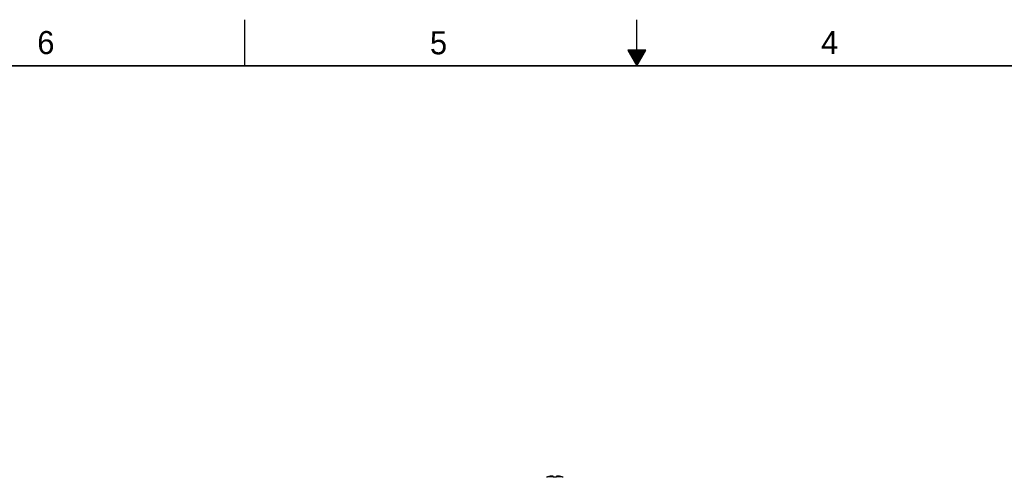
# Model space of a CAD drawing. Header units: inches. Extents: x 0 to 34, y 0 to 22.
# Tile 56 of 80: x 10.3 to 21, y 17 to 22. Entities that reach past the tile are written whole.
import ezdxf

# ---------------------------------------------------------------- set-up
doc = ezdxf.new("R2010")
doc.units = ezdxf.units.IN
doc.header["$LTSCALE"] = 1.87
doc.header["$MEASUREMENT"] = 0
doc.layers.get('0').update_dxf_attribs({"linetype": 'CONTINUOUS'})
doc.styles.get("Standard").update_dxf_attribs({"font": 'txt', "width": 0.8})

msp = doc.modelspace()

# ---------------------------------------------------------------- linework, layer by layer
at = {"color": 2, "linetype": 'CONTINUOUS'}
for p, q in [((12.75, 21.5), (12.75, 22)), ((17, 21.5), (17, 22)), ((16.902, 21.6697), (17, 21.5)), ((17.098, 21.6697), (16.902, 21.6697)), ((17, 21.5), (17.098, 21.6697)), ((16.9076, 21.66), (17.0924, 21.66)), ((16.9134, 21.65), (17.0866, 21.65)), ((16.9192, 21.64), (17.0808, 21.64)), ((16.925, 21.63), (17.0751, 21.63)), ((16.9307, 21.62), (17.0693, 21.62)), ((16.9365, 21.61), (17.0635, 21.61)), ((16.9423, 21.6), (17.0578, 21.6)), ((16.9481, 21.59), (17.052, 21.59)), ((16.9538, 21.58), (17.0462, 21.58)), ((16.9596, 21.57), (17.0404, 21.57)), ((16.9654, 21.56), (17.0347, 21.56)), ((16.9712, 21.55), (17.0289, 21.55)), ((16.9769, 21.54), (17.0231, 21.54)), ((16.9827, 21.53), (17.0173, 21.53)), ((16.9885, 21.52), (17.0116, 21.52)), ((16.9942, 21.51), (17.0058, 21.51))]:
    msp.add_line(p, q, dxfattribs=at)
at = {"color": 7, "linetype": 'CONTINUOUS'}
for p, q in [((16.0239, 17.0377), (16.022, 17.0377)), ((16.093, 17.0429), (16.0378, 17.0429)), ((16.0935, 17.0377), (16.0924, 17.0485)), ((16.13, 17.0377), (16.0935, 17.0377)), ((16.1312, 17.0485), (16.13, 17.0377)), ((16.1857, 17.0429), (16.1306, 17.0429)), ((16.2016, 17.0377), (16.1997, 17.0377))]:
    msp.add_line(p, q, dxfattribs=at)
at = {"color": 7, "linetype": 'CONTINUOUS', "const_width": 0.02}
msp.add_lwpolyline([(33.5, 21.5), (0.5, 21.5)], dxfattribs=at)
at = {"color": 7, "linetype": 'CONTINUOUS'}
for points, knots in [([(16.0378, 17.0429), (16.0363, 17.0424), (16.0331, 17.0414), (16.0285, 17.0396), (16.0254, 17.0384), (16.0239, 17.0377)], [0, 0, 0, 0, 0.3346419, 0.6678854, 1, 1, 1, 1]), ([(16.0601, 17.0485), (16.0589, 17.0482), (16.0565, 17.0477), (16.0526, 17.0468), (16.0482, 17.0458), (16.0432, 17.0444), (16.0397, 17.0434), (16.0378, 17.0429)], [0, 0, 0, 0, 0.1541664, 0.3267937, 0.5223432, 0.7452591, 1, 1, 1, 1]), ([(16.0804, 17.0506), (16.0797, 17.0506), (16.0784, 17.0505), (16.0764, 17.0504), (16.0744, 17.0502), (16.0724, 17.05), (16.0704, 17.0498), (16.0684, 17.0496), (16.0664, 17.0494), (16.0643, 17.0491), (16.0622, 17.0488), (16.0608, 17.0486), (16.0601, 17.0485)], [0, 0, 0, 0, 0.0983382, 0.1961915, 0.2938052, 0.3914295, 0.4893956, 0.5880936, 0.6879692, 0.7895236, 0.893337, 1, 1, 1, 1]), ([(16.0924, 17.0485), (16.0919, 17.0486), (16.0911, 17.0488), (16.0899, 17.0491), (16.0886, 17.0494), (16.0874, 17.0496), (16.0862, 17.0498), (16.0851, 17.05), (16.0839, 17.0502), (16.0827, 17.0504), (16.0816, 17.0505), (16.0808, 17.0506), (16.0804, 17.0506)], [0, 0, 0, 0, 0.1088113, 0.2141702, 0.3167336, 0.4171344, 0.5159168, 0.6135574, 0.7104698, 0.8070059, 0.9034306, 1, 1, 1, 1]), ([(16.1432, 17.0506), (16.1428, 17.0506), (16.142, 17.0505), (16.1408, 17.0504), (16.1397, 17.0502), (16.1385, 17.05), (16.1373, 17.0498), (16.1361, 17.0496), (16.1349, 17.0494), (16.1337, 17.0491), (16.1325, 17.0488), (16.1316, 17.0486), (16.1312, 17.0485)], [0, 0, 0, 0, 0.0965932, 0.1930369, 0.2895882, 0.3865125, 0.484159, 0.5829412, 0.683336, 0.7858845, 0.8912199, 1, 1, 1, 1]), ([(16.1635, 17.0485), (16.1628, 17.0486), (16.1614, 17.0488), (16.1593, 17.0491), (16.1572, 17.0494), (16.1552, 17.0496), (16.1532, 17.0498), (16.1512, 17.05), (16.1492, 17.0502), (16.1472, 17.0504), (16.1452, 17.0505), (16.1439, 17.0506), (16.1432, 17.0506)], [0, 0, 0, 0, 0.1064643, 0.2101273, 0.311586, 0.4114172, 0.5101113, 0.6081121, 0.7058127, 0.803524, 0.9015027, 1, 1, 1, 1]), ([(16.1857, 17.0429), (16.1839, 17.0434), (16.1804, 17.0444), (16.1754, 17.0457), (16.171, 17.0468), (16.1671, 17.0477), (16.1646, 17.0482), (16.1635, 17.0485)], [0, 0, 0, 0, 0.2520956, 0.4747791, 0.6714188, 0.8453689, 1, 1, 1, 1]), ([(16.1997, 17.0377), (16.1982, 17.0384), (16.1951, 17.0396), (16.1905, 17.0414), (16.1873, 17.0424), (16.1857, 17.0429)], [0, 0, 0, 0, 0.3321146, 0.6653581, 1, 1, 1, 1])]:
    msp.add_open_spline(points, degree=3, knots=knots, dxfattribs=at)

# ---------------------------------------------------------------- texts
at = {"color": 2, "linetype": 'CONTINUOUS'}
for s, p in [('6', (10.5012, 21.6272)), ('5', (14.7577, 21.6247)), ('4', (18.9977, 21.6277))]:
    msp.add_text(s, height=0.25, dxfattribs=at).set_placement(p)

doc.saveas('drawing.dxf')
